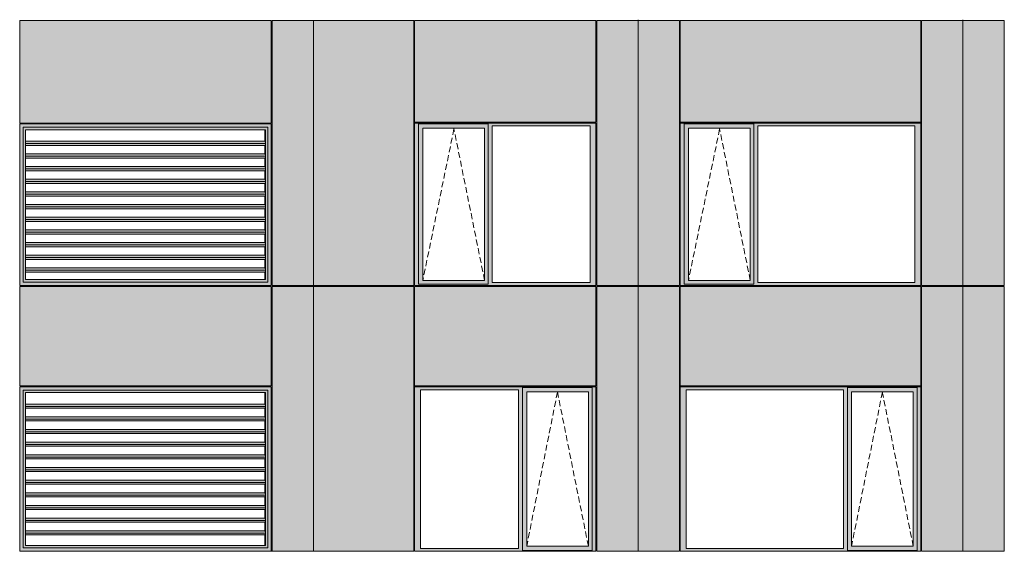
# Model space of a CAD drawing. Header units: millimetres. Extents: x 169383 to 755273, y -3871 to 302042.
# Tile 37 of 61: x 194356 to 206025, y 67648 to 73948. Entities that reach past the tile are written whole.
import ezdxf

# ---------------------------------------------------------------- set-up
doc = ezdxf.new("R2010")
doc.units = ezdxf.units.MM
doc.header["$MEASUREMENT"] = 0
doc.linetypes.add('OO_EOIAAY', pattern=[105.833361, 70.555568, -35.277793])
doc.layers.add('0_Ном._пера__1', color=7, linetype='Continuous', lineweight=0)
doc.layers.add('0_Ном._пера__120', color=7, linetype='Continuous', lineweight=0)
doc.layers.add('АР-Стены_внешние_.АР_Ном._пера__214', color=7, linetype='Continuous', lineweight=0, true_color=0xe2eaf1)

msp = doc.modelspace()

# ---------------------------------------------------------------- hatches: boundary and pattern name
at = {"layer": '0_Ном._пера__1', "linetype": 'Continuous', "lineweight": 0, "true_color": 0x000000}
for points in [[(194356.284, 72713.419), (194395.938, 72673.419), (195106.691, 72673.419), (195106.691, 72713.419), (194386.033, 72713.419)], [(194356.284, 72713.419), (194356.284, 70798.418), (194395.938, 70838.418), (194395.938, 72673.419)], [(195106.691, 72673.419), (196296.297, 72673.419), (196296.297, 72713.419), (195106.691, 72713.419)], [(196296.297, 72673.419), (197296.857, 72673.419), (197336.511, 72713.419), (197323.371, 72713.419), (196296.297, 72713.419)], [(197296.857, 70838.418), (197336.511, 70798.418), (197336.511, 72713.419), (197296.857, 72673.419)], [(199036.353, 72688.419), (199080.51, 72688.419), (199080.51, 72713.419), (201174.993, 72713.419), (201174.993, 72723.419), (199036.353, 72723.419)], [(199080.51, 72713.419), (199080.51, 72663.419), (199134.389, 72663.419), (199865.446, 72663.419), (199909.696, 72663.419), (199909.696, 72713.419)], [(201174.993, 72713.419), (199909.696, 72713.419), (199909.696, 72688.419), (199953.854, 72688.419), (201116.038, 72688.419), (201184.728, 72688.419), (201184.728, 72723.419), (201174.993, 72723.419)], [(202184.728, 72688.419), (202228.886, 72688.419), (202228.886, 72713.419), (205024.948, 72713.419), (205024.948, 72723.419), (202184.728, 72723.419)], [(202228.886, 72713.419), (202228.886, 72663.419), (202282.764, 72663.419), (203013.822, 72663.419), (203058.072, 72663.419), (203058.072, 72713.419)], [(205024.948, 72713.419), (203058.072, 72713.419), (203058.072, 72688.419), (203102.23, 72688.419), (204965.993, 72688.419), (205034.683, 72688.419), (205034.683, 72723.419), (205024.948, 72723.419)], [(194395.938, 72672.094), (194424.365, 72643.419), (195105.377, 72643.419), (195105.377, 72673.419), (194395.938, 72673.419)], [(194395.938, 72672.094), (194395.938, 70839.742), (194424.365, 70868.418), (194424.365, 72643.419)], [(195105.377, 72673.419), (195105.377, 72643.419), (196294.983, 72643.419), (196294.983, 72673.419)], [(196294.983, 72643.419), (197265.804, 72643.419), (197295.544, 72673.419), (196294.983, 72673.419)], [(197265.283, 72458.168), (197261.207, 72458.168), (197261.207, 72357.665), (197264.354, 72357.665), (197268.069, 72329.381), (197265.283, 72308.168), (197261.207, 72308.168), (197261.207, 72207.665), (197264.354, 72207.665), (197268.069, 72179.381), (197265.283, 72158.168), (197261.207, 72158.168), (197261.207, 72057.665), (197264.354, 72057.665), (197268.069, 72029.381), (197265.283, 72008.168), (197261.207, 72008.168), (197261.207, 71907.665), (197264.354, 71907.665), (197268.069, 71879.381), (197265.283, 71858.168), (197261.207, 71858.168), (197261.207, 71757.665), (197264.354, 71757.665), (197268.069, 71729.381), (197265.283, 71708.168), (197261.207, 71708.168), (197261.207, 71607.665), (197264.354, 71607.665), (197268.069, 71579.381), (197265.283, 71558.168), (197261.207, 71558.168), (197261.207, 71457.665), (197264.354, 71457.665), (197268.069, 71429.381), (197265.283, 71408.168), (197261.207, 71408.168), (197261.207, 71307.665), (197264.354, 71307.665), (197268.069, 71279.381), (197265.283, 71258.168), (197261.207, 71258.168), (197261.207, 71157.665), (197264.354, 71157.665), (197268.069, 71129.381), (197265.283, 71108.168), (197261.207, 71108.168), (197261.207, 71007.665), (197264.354, 71007.665), (197268.069, 70979.381), (197265.283, 70958.168), (197261.207, 70958.168), (197261.207, 70868.417), (197268.43, 70868.417), (197268.43, 72643.419), (197261.207, 72643.419), (197261.207, 72507.665), (197264.354, 72507.665), (197268.069, 72479.381)], [(197295.544, 72673.419), (197265.804, 72643.419), (197268.43, 72643.419), (197268.43, 70868.417), (197265.804, 70868.418), (197295.544, 70838.418)], [(197296.857, 72673.419), (197295.544, 72673.419), (197295.544, 70838.418), (197296.857, 70838.418)], [(199080.51, 70833.418), (199080.51, 72688.419), (199036.353, 72688.419), (199036.353, 70833.418)], [(199080.51, 72663.419), (199080.51, 70858.418), (199133.426, 70858.418), (199133.426, 72663.419)], [(199865.446, 70858.418), (199909.696, 70858.418), (199909.696, 72663.419), (199865.446, 72663.419)], [(199909.696, 72688.419), (199909.696, 70833.418), (199953.854, 70833.418), (199953.854, 72688.419)], [(201116.038, 70833.418), (201184.728, 70833.418), (201184.728, 72688.419), (201116.038, 72688.419)], [(202228.886, 70833.418), (202228.886, 72688.419), (202184.728, 72688.419), (202184.728, 70833.418)], [(202228.886, 72663.419), (202228.886, 70858.418), (202281.802, 70858.418), (202281.802, 72663.419)], [(203013.822, 70858.418), (203058.072, 70858.418), (203058.072, 72663.419), (203013.822, 72663.419)], [(203058.072, 72688.419), (203058.072, 70833.418), (203102.23, 70833.418), (203102.23, 72688.419)], [(204965.993, 70833.418), (205034.683, 70833.418), (205034.683, 72688.419), (204965.993, 72688.419)], [(194424.365, 72479.381), (197268.069, 72479.381), (197264.354, 72507.665), (194424.365, 72507.665)], [(197268.069, 72479.381), (194424.365, 72479.381), (194424.365, 72458.168), (197265.283, 72458.168)], [(194424.365, 72357.665), (194424.365, 72329.381), (197268.069, 72329.381), (197264.354, 72357.665)], [(197268.069, 72329.381), (194424.365, 72329.381), (194424.365, 72308.168), (197265.283, 72308.168)], [(197264.354, 72207.665), (194424.365, 72207.665), (194424.365, 72179.381), (197268.069, 72179.381)], [(197268.069, 72179.381), (194424.365, 72179.381), (194424.365, 72158.168), (197265.283, 72158.168)], [(194424.365, 72057.665), (194424.365, 72029.381), (197268.069, 72029.381), (197264.354, 72057.665)], [(194424.365, 72029.381), (194424.365, 72008.168), (197265.283, 72008.168), (197268.069, 72029.381)], [(194424.365, 71879.381), (197268.069, 71879.381), (197264.354, 71907.665), (194424.365, 71907.665)], [(194424.365, 71879.381), (194424.365, 71858.168), (197265.283, 71858.168), (197268.069, 71879.381)], [(197264.354, 71757.665), (194424.365, 71757.665), (194424.365, 71729.381), (197268.069, 71729.381)], [(194424.365, 71729.381), (194424.365, 71708.168), (197265.283, 71708.168), (197268.069, 71729.381)], [(194424.365, 71579.381), (197268.069, 71579.381), (197264.354, 71607.665), (194424.365, 71607.665)], [(197268.069, 71579.381), (194424.365, 71579.381), (194424.365, 71558.168), (197265.283, 71558.168)], [(194424.365, 71457.665), (194424.365, 71429.381), (197268.069, 71429.381), (197264.354, 71457.665)], [(194424.365, 71429.381), (194424.365, 71408.168), (197265.283, 71408.168), (197268.069, 71429.381)], [(197264.354, 71307.665), (194424.365, 71307.665), (194424.365, 71279.381), (197268.069, 71279.381)], [(197268.069, 71279.381), (194424.365, 71279.381), (194424.365, 71258.168), (197265.283, 71258.168)], [(197264.354, 71157.665), (194424.365, 71157.665), (194424.365, 71129.381), (197268.069, 71129.381)], [(194424.365, 71108.168), (197265.283, 71108.168), (197268.069, 71129.381), (194424.365, 71129.381)], [(194424.365, 71007.665), (194424.365, 70979.381), (197268.069, 70979.381), (197264.354, 71007.665)], [(197268.069, 70979.381), (194424.365, 70979.381), (194424.365, 70958.168), (197265.283, 70958.168)], [(194356.284, 70798.418), (194386.033, 70798.418), (195106.691, 70798.418), (195106.691, 70838.418), (194395.938, 70838.418)], [(194395.938, 70839.742), (194395.938, 70838.418), (195105.377, 70838.418), (195105.377, 70868.418), (194424.365, 70868.418)], [(195105.377, 70868.418), (195105.377, 70838.418), (196294.983, 70838.418), (196294.983, 70868.418)], [(195106.691, 70838.418), (195106.691, 70798.418), (196296.297, 70798.418), (196296.297, 70838.418)], [(197265.804, 70868.418), (196294.983, 70868.418), (196294.983, 70838.418), (197295.544, 70838.418)], [(196296.297, 70798.418), (197323.371, 70798.418), (197336.511, 70798.418), (197296.857, 70838.418), (196296.297, 70838.418)], [(199080.51, 70833.418), (199036.353, 70833.418), (199036.353, 70798.418), (201184.728, 70798.418), (201184.728, 70833.418), (201116.038, 70833.418), (199953.854, 70833.418), (199909.696, 70833.418), (199909.696, 70808.418), (199080.51, 70808.418)], [(199080.51, 70808.418), (199909.696, 70808.418), (199909.696, 70858.418), (199865.446, 70858.418), (199134.389, 70858.418), (199080.51, 70858.418)], [(202228.886, 70833.418), (202184.728, 70833.418), (202184.728, 70798.418), (205034.683, 70798.418), (205034.683, 70833.418), (204965.993, 70833.418), (203102.23, 70833.418), (203058.072, 70833.418), (203058.072, 70808.418), (202228.886, 70808.418)], [(202228.886, 70808.418), (203058.072, 70808.418), (203058.072, 70858.418), (203013.822, 70858.418), (202282.764, 70858.418), (202228.886, 70858.418)], [(197329.944, 70798.418), (197329.944, 70799.993), (197336.511, 70799.993), (197336.511, 70798.418)], [(194356.284, 69598.419), (194395.938, 69558.419), (195106.691, 69558.419), (195106.691, 69598.419), (194386.033, 69598.419)], [(194356.284, 69598.419), (194356.284, 67648.425), (194395.938, 67688.425), (194395.938, 69558.419)], [(194395.938, 69557.094), (194424.365, 69528.419), (195105.377, 69528.419), (195105.377, 69558.419), (194395.938, 69558.419)], [(194395.938, 69557.094), (194395.938, 67689.749), (194424.365, 67718.425), (194424.365, 69528.419)], [(195105.377, 69558.419), (195105.377, 69528.419), (196294.983, 69528.419), (196294.983, 69558.419)], [(195106.691, 69558.419), (196296.297, 69558.419), (196296.297, 69598.419), (195106.691, 69598.419)], [(196294.983, 69528.419), (197265.804, 69528.419), (197295.544, 69558.419), (196294.983, 69558.419)], [(196296.297, 69558.419), (197296.857, 69558.419), (197336.511, 69598.419), (197323.371, 69598.419), (196296.297, 69598.419)], [(197295.544, 69558.419), (197265.804, 69528.419), (197268.43, 69528.419), (197268.43, 67718.425), (197265.804, 67718.425), (197295.544, 67688.425)], [(197296.857, 69558.419), (197295.544, 69558.419), (197295.544, 67688.425), (197296.857, 67688.425)], [(197296.857, 67688.425), (197336.511, 67648.425), (197336.511, 69598.419), (197296.857, 69558.419)], [(199036.353, 69598.419), (199036.353, 69563.419), (199105.042, 69563.419), (200267.227, 69563.419), (200316.199, 69563.419), (200316.199, 69588.419), (201140.57, 69588.419), (201140.57, 69563.419), (201184.728, 69563.419), (201184.728, 69598.419)], [(199105.042, 67683.425), (199105.042, 69563.419), (199036.353, 69563.419), (199036.353, 67683.425)], [(200316.199, 69563.419), (200267.227, 69563.419), (200267.227, 67683.425), (200316.199, 67683.425)], [(200316.199, 69588.419), (200316.199, 69538.419), (200365.263, 69538.419), (201096.32, 69538.419), (201140.57, 69538.419), (201140.57, 69588.419)], [(201140.57, 67683.425), (201184.728, 67683.425), (201184.728, 69563.419), (201140.57, 69563.419)], [(202184.728, 69598.419), (202184.728, 69563.419), (202253.418, 69563.419), (204117.182, 69563.419), (204166.154, 69563.419), (204166.154, 69588.419), (204990.525, 69588.419), (204990.525, 69563.419), (205034.683, 69563.419), (205034.683, 69598.419)], [(202253.418, 67683.425), (202253.418, 69563.419), (202184.728, 69563.419), (202184.728, 67683.425)], [(204166.154, 69563.419), (204117.182, 69563.419), (204117.182, 67683.425), (204166.154, 67683.425)], [(204166.154, 69588.419), (204166.154, 69538.419), (204215.218, 69538.419), (204946.275, 69538.419), (204990.525, 69538.419), (204990.525, 69588.419)], [(204990.525, 67683.425), (205034.683, 67683.425), (205034.683, 69563.419), (204990.525, 69563.419)], [(197265.283, 69343.173), (197261.207, 69343.173), (197261.207, 69242.671), (197264.354, 69242.671), (197268.069, 69214.387), (197265.283, 69193.173), (197261.207, 69193.173), (197261.207, 69092.671), (197264.354, 69092.671), (197268.069, 69064.387), (197265.283, 69043.173), (197261.207, 69043.173), (197261.207, 68942.671), (197264.354, 68942.671), (197268.069, 68914.387), (197265.283, 68893.173), (197261.207, 68893.173), (197261.207, 68792.671), (197264.354, 68792.671), (197268.069, 68764.387), (197265.283, 68743.173), (197261.207, 68743.173), (197261.207, 68642.671), (197264.354, 68642.671), (197268.069, 68614.387), (197265.283, 68593.173), (197261.207, 68593.173), (197261.207, 68492.671), (197264.354, 68492.671), (197268.069, 68464.387), (197265.283, 68443.173), (197261.207, 68443.173), (197261.207, 68342.671), (197264.354, 68342.671), (197268.069, 68314.387), (197265.283, 68293.173), (197261.207, 68293.173), (197261.207, 68192.671), (197264.354, 68192.671), (197268.069, 68164.387), (197265.283, 68143.173), (197261.207, 68143.173), (197261.207, 68042.671), (197264.354, 68042.671), (197268.069, 68014.387), (197265.283, 67993.173), (197261.207, 67993.173), (197261.207, 67892.671), (197264.354, 67892.671), (197268.069, 67864.387), (197265.283, 67843.173), (197261.207, 67843.173), (197261.207, 67718.425), (197268.43, 67718.425), (197268.43, 69528.419), (197261.207, 69528.419), (197261.207, 69392.671), (197264.354, 69392.671), (197268.069, 69364.387)], [(200316.199, 67708.425), (200364.3, 67708.425), (200364.3, 69538.419), (200316.199, 69538.419)], [(201096.32, 69538.419), (201096.32, 67708.425), (201140.57, 67708.425), (201140.57, 69538.419)], [(204166.154, 67708.425), (204214.255, 67708.425), (204214.255, 69538.419), (204166.154, 69538.419)], [(204946.275, 69538.419), (204946.275, 67708.425), (204990.525, 67708.425), (204990.525, 69538.419)], [(194424.365, 69364.387), (197268.069, 69364.387), (197264.354, 69392.671), (194424.365, 69392.671)], [(197268.069, 69364.387), (194424.365, 69364.387), (194424.365, 69343.173), (197265.283, 69343.173)], [(194424.365, 69242.671), (194424.365, 69214.387), (197268.069, 69214.387), (197264.354, 69242.671)], [(197268.069, 69214.387), (194424.365, 69214.387), (194424.365, 69193.173), (197265.283, 69193.173)], [(197264.354, 69092.671), (194424.365, 69092.671), (194424.365, 69064.387), (197268.069, 69064.387)], [(197268.069, 69064.387), (194424.365, 69064.387), (194424.365, 69043.173), (197265.283, 69043.173)], [(194424.365, 68942.671), (194424.365, 68914.387), (197268.069, 68914.387), (197264.354, 68942.671)], [(194424.365, 68914.387), (194424.365, 68893.173), (197265.283, 68893.173), (197268.069, 68914.387)], [(194424.365, 68764.387), (197268.069, 68764.387), (197264.354, 68792.671), (194424.365, 68792.671)], [(194424.365, 68764.387), (194424.365, 68743.173), (197265.283, 68743.173), (197268.069, 68764.387)], [(197264.354, 68642.671), (194424.365, 68642.671), (194424.365, 68614.387), (197268.069, 68614.387)], [(194424.365, 68614.387), (194424.365, 68593.173), (197265.283, 68593.173), (197268.069, 68614.387)], [(194424.365, 68464.387), (197268.069, 68464.387), (197264.354, 68492.671), (194424.365, 68492.671)], [(197268.069, 68464.387), (194424.365, 68464.387), (194424.365, 68443.173), (197265.283, 68443.173)], [(194424.365, 68342.671), (194424.365, 68314.387), (197268.069, 68314.387), (197264.354, 68342.671)], [(194424.365, 68314.387), (194424.365, 68293.173), (197265.283, 68293.173), (197268.069, 68314.387)], [(197264.354, 68192.671), (194424.365, 68192.671), (194424.365, 68164.387), (197268.069, 68164.387)], [(197268.069, 68164.387), (194424.365, 68164.387), (194424.365, 68143.173), (197265.283, 68143.173)], [(197264.354, 68042.671), (194424.365, 68042.671), (194424.365, 68014.387), (197268.069, 68014.387)], [(194424.365, 67993.173), (197265.283, 67993.173), (197268.069, 68014.387), (194424.365, 68014.387)], [(194424.365, 67892.671), (194424.365, 67864.387), (197268.069, 67864.387), (197264.354, 67892.671)], [(197268.069, 67864.387), (194424.365, 67864.387), (194424.365, 67843.173), (197265.283, 67843.173)], [(194356.284, 67648.425), (194386.033, 67648.425), (195106.691, 67648.425), (195106.691, 67688.425), (194395.938, 67688.425)], [(194395.938, 67689.75), (194395.938, 67688.425), (195105.377, 67688.425), (195105.377, 67718.425), (194424.365, 67718.425)], [(195105.377, 67718.425), (195105.377, 67688.425), (196294.983, 67688.425), (196294.983, 67718.425)], [(195106.691, 67688.425), (195106.691, 67648.425), (196296.297, 67648.425), (196296.297, 67688.425)], [(197265.804, 67718.425), (196294.983, 67718.425), (196294.983, 67688.425), (197295.544, 67688.425)], [(196296.297, 67648.425), (197323.371, 67648.425), (197336.511, 67648.425), (197296.857, 67688.425), (196296.297, 67688.425)], [(199105.042, 67683.425), (199036.353, 67683.425), (199036.353, 67648.425), (201184.728, 67648.425), (201184.728, 67683.425), (201140.57, 67683.425), (201140.57, 67658.425), (200316.199, 67658.425), (200316.199, 67683.425), (200267.227, 67683.425)], [(200316.199, 67708.425), (200316.199, 67658.425), (201140.57, 67658.425), (201140.57, 67708.425), (201096.32, 67708.425), (200365.263, 67708.425)], [(202253.418, 67683.425), (202184.728, 67683.425), (202184.728, 67648.425), (205034.683, 67648.425), (205034.683, 67683.425), (204990.525, 67683.425), (204990.525, 67658.425), (204166.154, 67658.425), (204166.154, 67683.425), (204117.182, 67683.425)], [(204166.154, 67708.425), (204166.154, 67658.425), (204990.525, 67658.425), (204990.525, 67708.425), (204946.275, 67708.425), (204215.218, 67708.425)], [(197329.944, 67648.425), (197329.944, 67650), (197336.511, 67650), (197336.511, 67648.425)]]:
    msp.add_hatch(color=18, dxfattribs=at).paths.add_polyline_path(points)
at = {"layer": 'АР-Стены_внешние_.АР_Ном._пера__214', "linetype": 'Continuous', "lineweight": 0, "true_color": 0xe5e8eb}
for points in [[(194356.284, 72723.419), (197336.511, 72723.419), (197336.511, 73938.676), (194356.284, 73938.676)], [(197836.511, 73938.676), (197346.511, 73938.676), (197346.511, 70798.418), (197836.511, 70798.418)], [(197836.511, 70798.418), (199026.353, 70798.418), (199026.353, 72723.419), (199036.353, 72723.419), (199036.353, 73938.676), (197836.511, 73938.676)], [(199036.353, 73938.676), (199036.353, 72733.419), (201184.727, 72733.419), (201184.727, 73938.676)], [(201684.728, 73938.676), (201194.728, 73938.676), (201194.728, 70798.419), (201684.728, 70798.419)], [(202174.728, 73938.676), (201684.728, 73938.676), (201684.728, 70798.419), (202174.728, 70798.419)], [(202184.728, 73938.676), (202184.728, 72733.419), (205034.682, 72733.419), (205034.682, 73938.676)], [(205534.683, 73938.676), (205044.683, 73938.676), (205044.683, 70798.419), (205534.683, 70798.419)], [(206024.683, 73938.676), (205534.683, 73938.676), (205534.683, 70798.419), (206024.683, 70798.419)], [(194356.284, 70788.418), (194356.284, 69608.419), (197336.511, 69608.419), (197336.511, 70788.418)], [(197346.511, 70788.418), (197346.511, 67648.425), (197836.511, 67648.425), (197836.511, 70788.418)], [(197834.774, 67651.854), (197834.774, 67648.425), (199026.353, 67648.425), (199026.353, 70788.418), (197836.511, 70788.418), (197836.511, 67651.854)], [(199036.353, 70788.418), (199036.353, 69608.419), (201184.728, 69608.419), (201184.728, 70788.418)], [(201194.728, 69598.419), (201194.728, 67648.425), (201684.728, 67648.425), (201684.728, 70788.418), (201194.728, 70788.418)], [(201684.728, 70788.418), (201684.728, 67648.425), (202174.728, 67648.425), (202174.728, 70788.418)], [(202184.728, 70788.418), (202184.728, 69608.419), (205034.683, 69608.419), (205034.683, 70788.418)], [(205044.683, 69598.419), (205044.683, 67648.425), (205534.683, 67648.425), (205534.683, 70788.418), (205044.683, 70788.418)], [(205534.683, 70788.418), (205534.683, 67648.425), (206024.683, 67648.425), (206024.683, 70788.418)]]:
    msp.add_hatch(color=254, dxfattribs=at).paths.add_polyline_path(points)

# ---------------------------------------------------------------- linework, layer by layer
at = {"layer": '0_Ном._пера__120', "color": 7, "linetype": 'Continuous', "lineweight": 0}
for p, q in [((194356.284, 72723.419), (194356.284, 73938.676)), ((194356.284, 73938.676), (197336.511, 73938.676)), ((197336.511, 73938.676), (197336.511, 72723.419)), ((197346.511, 73938.676), (197346.511, 70798.418)), ((197346.511, 73938.676), (197836.511, 73938.676)), ((197836.511, 73938.676), (199026.353, 73938.676)), ((197836.511, 73936.137), (197836.511, 70801.913)), ((199026.353, 70798.419), (199026.353, 73938.676)), ((199036.353, 72733.419), (199036.353, 73938.676)), ((201184.727, 73938.676), (199036.353, 73938.676)), ((201184.727, 72733.419), (201184.727, 73938.676)), ((201194.728, 73938.676), (201194.728, 70798.419)), ((201684.728, 73938.676), (201194.728, 73938.676)), ((201684.728, 70788.418), (201684.728, 73948.168)), ((202174.728, 73938.676), (201684.728, 73938.676)), ((202174.728, 70798.419), (202174.728, 73938.676)), ((202184.728, 72733.419), (202184.728, 73938.676)), ((205034.682, 73938.676), (202184.728, 73938.676)), ((205034.682, 72733.419), (205034.682, 73938.676)), ((205044.683, 73938.676), (205044.683, 70798.419)), ((205534.683, 73938.676), (205044.683, 73938.676)), ((205534.683, 70790.474), (205534.683, 73945.705)), ((205534.683, 70788.418), (205534.683, 73945.705)), ((206024.683, 73938.676), (205534.683, 73938.676)), ((206024.683, 70798.419), (206024.683, 73938.676)), ((194356.543, 73058.419), (194359.711, 73058.419)), ((194356.284, 72723.419), (197336.511, 72723.419)), ((194356.284, 70798.417), (194356.284, 72713.419)), ((194356.284, 72713.419), (194366.196, 72713.419)), ((194356.284, 70798.418), (194356.284, 72713.419)), ((194366.196, 72713.419), (195106.691, 72713.419)), ((195106.691, 72713.419), (196296.297, 72713.419)), ((196296.297, 72713.419), (197323.371, 72713.419)), ((197323.371, 72713.419), (197336.511, 72713.419)), ((197336.511, 72713.419), (197336.511, 70798.418)), ((197336.511, 72713.419), (197336.511, 70801.913)), ((201184.727, 72733.419), (199036.353, 72733.419)), ((201184.728, 72723.419), (199036.353, 72723.419)), ((199046.257, 72723.419), (199036.353, 72723.419)), ((199036.353, 72723.419), (199036.353, 72688.419)), ((199080.51, 72688.419), (199080.51, 72713.419)), ((199080.51, 72713.419), (199909.696, 72713.419)), ((199909.696, 72713.419), (199909.696, 72688.419)), ((201184.728, 72688.419), (201184.728, 72723.419)), ((205034.682, 72733.419), (202184.728, 72733.419)), ((205034.683, 72723.419), (202184.728, 72723.419)), ((202194.632, 72723.419), (202184.728, 72723.419)), ((202184.728, 72723.419), (202184.728, 72688.419)), ((202228.886, 72688.419), (202228.886, 72713.419)), ((202228.886, 72713.419), (203058.072, 72713.419)), ((203058.072, 72713.419), (203058.072, 72688.419)), ((205034.683, 72688.419), (205034.683, 72723.419)), ((195106.691, 72673.419), (194395.938, 72673.419)), ((194395.938, 72673.419), (194395.938, 70838.418)), ((194424.365, 72643.419), (194426.991, 72643.419)), ((194424.365, 72643.419), (194424.365, 70868.418)), ((194426.991, 72643.419), (197268.43, 72643.419)), ((196296.297, 72673.419), (195106.691, 72673.419)), ((197296.857, 72673.419), (196296.297, 72673.419)), ((197261.207, 72643.419), (197261.207, 72507.665)), ((197268.43, 72643.419), (197268.43, 70868.417)), ((197268.43, 72643.419), (197268.43, 70868.417)), ((197296.857, 70838.418), (197296.857, 72673.419)), ((199036.353, 72688.419), (199036.353, 70833.418)), ((199080.51, 72688.419), (199080.51, 70812.993)), ((199864.483, 72663.419), (199133.426, 72663.419)), ((199133.426, 72663.419), (199133.426, 70858.418)), ((199864.483, 72663.419), (199865.446, 72663.419)), ((199865.446, 72663.419), (199865.446, 70858.418)), ((199909.696, 72688.419), (199909.696, 70833.418)), ((199953.854, 70833.418), (199953.854, 72688.419)), ((199953.854, 72688.419), (201116.038, 72688.419)), ((201116.038, 72688.419), (201116.038, 70833.418)), ((201184.728, 70833.418), (201184.728, 72688.419)), ((202184.728, 72688.419), (202184.728, 70833.418)), ((202228.886, 72688.419), (202228.886, 70812.993)), ((203012.859, 72663.419), (202281.802, 72663.419)), ((202281.802, 72663.419), (202281.802, 70858.418)), ((203012.859, 72663.419), (203013.822, 72663.419)), ((203013.822, 72663.419), (203013.822, 70858.418)), ((203058.072, 72688.419), (203058.072, 70833.418)), ((203102.23, 70833.418), (203102.23, 72688.419)), ((203102.23, 72688.419), (204965.993, 72688.419)), ((204965.993, 72688.419), (204965.993, 70833.418)), ((205034.683, 70833.418), (205034.683, 72688.419)), ((197264.354, 72507.665), (194424.365, 72507.665)), ((197268.069, 72479.381), (194424.365, 72479.381)), ((197268.069, 72479.381), (197264.354, 72507.665)), ((197265.283, 72458.168), (197268.069, 72479.381)), ((197265.283, 72458.168), (194424.365, 72458.168)), ((197264.354, 72357.665), (194424.365, 72357.665)), ((197261.207, 72458.168), (197261.207, 72357.665)), ((197268.069, 72329.381), (197264.354, 72357.665)), ((197268.069, 72329.381), (194424.365, 72329.381)), ((197265.283, 72308.168), (194424.365, 72308.168)), ((197261.207, 72308.168), (197261.207, 72207.665)), ((197265.283, 72308.168), (197268.069, 72329.381)), ((197264.354, 72207.665), (194424.365, 72207.665)), ((197268.069, 72179.381), (194424.365, 72179.381)), ((197265.283, 72158.168), (194424.365, 72158.168)), ((197261.207, 72158.168), (197261.207, 72057.665)), ((197268.069, 72179.381), (197264.354, 72207.665)), ((197265.283, 72158.168), (197268.069, 72179.381)), ((197264.354, 72057.665), (194424.365, 72057.665)), ((197268.069, 72029.381), (194424.365, 72029.381)), ((197265.283, 72008.168), (194424.365, 72008.168)), ((197261.207, 72008.168), (197261.207, 71907.665)), ((197268.069, 72029.381), (197264.354, 72057.665)), ((197265.283, 72008.168), (197268.069, 72029.381)), ((197264.354, 71907.665), (194424.365, 71907.665)), ((197268.069, 71879.381), (194424.365, 71879.381)), ((197268.069, 71879.381), (197264.354, 71907.665)), ((197265.283, 71858.168), (197268.069, 71879.381)), ((197265.283, 71858.168), (194424.365, 71858.168)), ((197261.207, 71858.168), (197261.207, 71757.665)), ((197264.354, 71757.665), (194424.365, 71757.665)), ((197268.069, 71729.381), (194424.365, 71729.381)), ((197265.283, 71708.168), (194424.365, 71708.168)), ((197261.207, 71708.168), (197261.207, 71607.665)), ((197268.069, 71729.381), (197264.354, 71757.665)), ((197265.283, 71708.168), (197268.069, 71729.381)), ((197264.354, 71607.665), (194424.365, 71607.665)), ((197268.069, 71579.381), (194424.365, 71579.381)), ((197265.283, 71558.168), (194424.365, 71558.168)), ((197261.207, 71558.168), (197261.207, 71457.665)), ((197268.069, 71579.381), (197264.354, 71607.665)), ((197265.283, 71558.168), (197268.069, 71579.381)), ((197264.354, 71457.665), (194424.365, 71457.665)), ((197268.069, 71429.381), (194424.365, 71429.381)), ((197268.069, 71429.381), (197264.354, 71457.665)), ((197265.283, 71408.168), (197268.069, 71429.381)), ((197265.283, 71408.168), (194424.365, 71408.168)), ((197264.354, 71307.665), (194424.365, 71307.665)), ((197261.207, 71408.168), (197261.207, 71307.665)), ((197268.069, 71279.381), (197264.354, 71307.665)), ((197268.069, 71279.381), (194424.365, 71279.381)), ((197265.283, 71258.168), (194424.365, 71258.168)), ((197261.207, 71258.168), (197261.207, 71157.665)), ((197265.283, 71258.168), (197268.069, 71279.381)), ((197264.354, 71157.665), (194424.365, 71157.665)), ((197268.069, 71129.381), (194424.365, 71129.381)), ((197265.283, 71108.168), (194424.365, 71108.168)), ((197261.207, 71108.168), (197261.207, 71007.665)), ((197268.069, 71129.381), (197264.354, 71157.665)), ((197265.283, 71108.168), (197268.069, 71129.381)), ((197264.354, 71007.665), (194424.365, 71007.665)), ((197268.069, 70979.381), (194424.365, 70979.381)), ((197265.283, 70958.168), (194424.365, 70958.168)), ((197261.207, 70958.168), (197261.207, 70868.417)), ((197268.069, 70979.381), (197264.354, 71007.665)), ((197265.283, 70958.168), (197268.069, 70979.381)), ((194395.938, 70838.418), (195106.691, 70838.418)), ((194424.365, 70868.418), (194426.991, 70868.418)), ((197268.43, 70868.417), (194426.991, 70868.418)), ((195106.691, 70838.418), (196296.297, 70838.418)), ((196296.297, 70838.418), (197296.857, 70838.418)), ((199036.353, 70833.418), (199036.353, 70798.418)), ((199133.426, 70858.418), (199864.483, 70858.418)), ((199865.446, 70858.418), (199864.483, 70858.418)), ((199909.696, 70833.418), (199909.696, 70812.993)), ((201116.038, 70833.418), (199953.854, 70833.418)), ((201184.728, 70798.418), (201184.728, 70833.418)), ((202184.728, 70833.418), (202184.728, 70798.418)), ((202281.802, 70858.418), (203012.859, 70858.418)), ((203013.822, 70858.418), (203012.859, 70858.418)), ((203058.072, 70833.418), (203058.072, 70812.993)), ((204965.993, 70833.418), (203102.23, 70833.418)), ((205034.683, 70798.418), (205034.683, 70833.418)), ((194366.196, 70798.418), (194356.284, 70798.418)), ((194356.284, 70788.418), (194356.284, 69608.419)), ((194356.284, 70788.418), (197336.511, 70788.418)), ((194366.196, 70798.418), (197323.371, 70798.418)), ((195106.691, 70798.418), (194366.196, 70798.418)), ((196296.297, 70798.418), (195106.691, 70798.418)), ((197323.371, 70798.418), (196296.297, 70798.418)), ((197336.511, 70798.418), (197323.371, 70798.418)), ((197336.511, 70798.418), (197336.511, 70799.993)), ((197336.511, 69608.419), (197336.511, 70788.418)), ((197346.511, 70798.418), (197836.511, 70798.418)), ((197346.511, 70788.418), (197346.511, 67648.425)), ((197346.511, 70788.418), (199026.353, 70788.418)), ((197836.511, 70801.913), (197836.511, 70798.419)), ((197836.511, 70798.418), (199026.353, 70798.419)), ((197836.511, 70798.417), (197836.511, 70788.418)), ((197836.511, 67648.425), (197836.511, 70788.418)), ((199026.353, 67648.425), (199026.353, 70788.418)), ((199045.981, 70798.419), (199036.353, 70798.419)), ((199036.353, 70798.418), (199046.177, 70798.418)), ((199036.353, 69608.419), (199036.353, 70788.418)), ((199036.353, 70788.418), (201184.728, 70788.418)), ((199046.177, 70798.418), (201174.914, 70798.418)), ((199909.696, 70812.993), (199080.51, 70812.993)), ((201174.914, 70798.418), (201184.728, 70798.418)), ((201184.728, 69608.419), (201184.728, 70788.418)), ((201684.728, 70798.419), (201194.728, 70798.419)), ((201194.728, 70788.418), (201194.728, 67648.425)), ((201194.728, 70788.418), (202174.728, 70788.418)), ((202174.728, 70798.419), (201684.728, 70798.419)), ((201684.728, 70788.418), (201684.728, 67648.425)), ((202174.728, 67648.425), (202174.728, 70788.418)), ((202194.356, 70798.419), (202184.728, 70798.419)), ((202184.728, 70798.418), (202194.553, 70798.418)), ((202184.728, 69608.419), (202184.728, 70788.418)), ((202184.728, 70788.418), (205034.683, 70788.418)), ((202194.553, 70798.418), (205024.869, 70798.418)), ((203058.072, 70812.993), (202228.886, 70812.993)), ((205024.869, 70798.418), (205034.683, 70798.418)), ((205034.683, 69608.419), (205034.683, 70788.418)), ((205534.683, 70798.419), (205044.683, 70798.419)), ((205044.683, 70788.418), (205044.683, 67648.425)), ((205044.683, 70788.418), (206024.683, 70788.418)), ((206024.683, 70798.419), (205534.683, 70798.419)), ((205534.683, 70788.418), (205534.683, 67648.425)), ((206024.683, 67648.425), (206024.683, 70788.418)), ((194356.284, 69928.419), (194359.631, 69928.419)), ((194356.284, 69608.419), (197336.511, 69608.419)), ((194356.284, 69598.419), (194366.196, 69598.419)), ((194356.284, 67648.425), (194356.284, 69598.419)), ((194366.196, 69598.419), (195106.691, 69598.419)), ((195106.691, 69558.419), (194395.938, 69558.419)), ((194395.938, 69558.419), (194395.938, 67688.425)), ((195106.691, 69598.419), (196296.297, 69598.419)), ((196296.297, 69558.419), (195106.691, 69558.419)), ((196296.297, 69598.419), (197323.371, 69598.419)), ((197296.857, 69558.419), (196296.297, 69558.419)), ((197296.857, 67688.425), (197296.857, 69558.419)), ((197323.371, 69598.419), (197336.511, 69598.419)), ((197336.511, 69598.419), (197336.511, 67648.425)), ((201184.728, 69608.419), (199036.353, 69608.419)), ((199036.353, 69563.419), (199036.353, 69598.419)), ((199036.353, 69598.419), (201184.728, 69598.419)), ((199036.353, 67683.425), (199036.353, 69563.419)), ((199105.042, 69563.419), (199105.042, 67683.425)), ((200267.227, 69563.419), (199105.042, 69563.419)), ((200267.227, 67683.425), (200267.227, 69563.419)), ((200316.199, 69538.419), (200316.199, 69588.419)), ((201140.57, 69588.419), (200316.199, 69588.419)), ((201140.57, 69563.419), (201140.57, 69588.419)), ((201140.57, 69563.419), (201140.57, 67683.425)), ((201184.728, 69598.419), (201184.728, 69563.419)), ((201184.728, 69563.419), (201184.728, 67683.425)), ((205034.683, 69608.419), (202184.728, 69608.419)), ((202184.728, 69563.419), (202184.728, 69598.419)), ((202184.728, 69598.419), (205034.683, 69598.419)), ((202184.728, 67683.425), (202184.728, 69563.419)), ((202253.418, 69563.419), (202253.418, 67683.425)), ((204117.182, 69563.419), (202253.418, 69563.419)), ((204117.182, 67683.425), (204117.182, 69563.419)), ((204166.154, 69538.419), (204166.154, 69588.419)), ((204990.525, 69588.419), (204166.154, 69588.419)), ((204990.525, 69563.419), (204990.525, 69588.419)), ((204990.525, 69563.419), (204990.525, 67683.425)), ((205034.683, 69598.419), (205034.683, 69563.419)), ((205034.683, 69563.419), (205034.683, 67683.425)), ((194424.365, 69528.419), (194426.991, 69528.419)), ((194424.365, 69528.419), (194424.365, 67718.425)), ((194426.991, 69528.419), (197268.43, 69528.419)), ((197261.207, 69528.419), (197261.207, 69392.671)), ((197268.43, 69528.419), (197268.43, 67718.425)), ((197268.43, 69528.419), (197268.43, 67718.425)), ((200316.199, 67708.425), (200316.199, 69538.419)), ((200364.3, 67708.425), (200364.3, 69538.419)), ((200364.3, 69538.419), (201095.357, 69538.419)), ((201096.32, 69538.419), (201095.357, 69538.419)), ((201096.32, 67708.425), (201096.32, 69538.419)), ((204166.154, 67708.425), (204166.154, 69538.419)), ((204214.255, 67708.425), (204214.255, 69538.419)), ((204214.255, 69538.419), (204945.312, 69538.419)), ((204946.275, 69538.419), (204945.312, 69538.419)), ((204946.275, 67708.425), (204946.275, 69538.419)), ((197264.354, 69392.671), (194424.365, 69392.671)), ((197268.069, 69364.387), (194424.365, 69364.387)), ((197265.283, 69343.173), (194424.365, 69343.173)), ((197261.207, 69343.173), (197261.207, 69242.671)), ((197268.069, 69364.387), (197264.354, 69392.671)), ((197265.283, 69343.173), (197268.069, 69364.387)), ((197264.354, 69242.671), (194424.365, 69242.671)), ((197268.069, 69214.387), (194424.365, 69214.387)), ((197268.069, 69214.387), (197264.354, 69242.671)), ((197265.283, 69193.173), (197268.069, 69214.387)), ((197265.283, 69193.173), (194424.365, 69193.173)), ((197264.354, 69092.671), (194424.365, 69092.671)), ((197261.207, 69193.173), (197261.207, 69092.671)), ((197268.069, 69064.387), (197264.354, 69092.671)), ((197268.069, 69064.387), (194424.365, 69064.387)), ((197265.283, 69043.173), (194424.365, 69043.173)), ((197261.207, 69043.173), (197261.207, 68942.671)), ((197265.283, 69043.173), (197268.069, 69064.387)), ((197264.354, 68942.671), (194424.365, 68942.671)), ((197268.069, 68914.387), (194424.365, 68914.387)), ((197265.283, 68893.173), (194424.365, 68893.173)), ((197261.207, 68893.173), (197261.207, 68792.671)), ((197268.069, 68914.387), (197264.354, 68942.671)), ((197265.283, 68893.173), (197268.069, 68914.387)), ((197264.354, 68792.671), (194424.365, 68792.671)), ((197268.069, 68764.387), (194424.365, 68764.387)), ((197265.283, 68743.173), (194424.365, 68743.173)), ((197261.207, 68743.173), (197261.207, 68642.671)), ((197268.069, 68764.387), (197264.354, 68792.671)), ((197265.283, 68743.173), (197268.069, 68764.387)), ((197264.354, 68642.671), (194424.365, 68642.671)), ((197268.069, 68614.387), (194424.365, 68614.387)), ((197268.069, 68614.387), (197264.354, 68642.671)), ((197265.283, 68593.173), (197268.069, 68614.387)), ((197265.283, 68593.173), (194424.365, 68593.173)), ((197261.207, 68593.173), (197261.207, 68492.671)), ((197264.354, 68492.671), (194424.365, 68492.671)), ((197268.069, 68464.387), (194424.365, 68464.387)), ((197265.283, 68443.173), (194424.365, 68443.173)), ((197261.207, 68443.173), (197261.207, 68342.671)), ((197268.069, 68464.387), (197264.354, 68492.671)), ((197265.283, 68443.173), (197268.069, 68464.387)), ((197264.354, 68342.671), (194424.365, 68342.671)), ((197268.069, 68314.387), (194424.365, 68314.387)), ((197265.283, 68293.173), (194424.365, 68293.173)), ((197261.207, 68293.173), (197261.207, 68192.671)), ((197268.069, 68314.387), (197264.354, 68342.671)), ((197265.283, 68293.173), (197268.069, 68314.387)), ((197264.354, 68192.671), (194424.365, 68192.671)), ((197268.069, 68164.387), (194424.365, 68164.387)), ((197268.069, 68164.387), (197264.354, 68192.671)), ((197265.283, 68143.173), (197268.069, 68164.387)), ((197265.283, 68143.173), (194424.365, 68143.173)), ((197264.354, 68042.671), (194424.365, 68042.671)), ((197261.207, 68143.173), (197261.207, 68042.671)), ((197268.069, 68014.387), (197264.354, 68042.671)), ((197268.069, 68014.387), (194424.365, 68014.387)), ((197265.283, 67993.173), (194424.365, 67993.173)), ((197261.207, 67993.173), (197261.207, 67892.671)), ((197265.283, 67993.173), (197268.069, 68014.387)), ((197264.354, 67892.671), (194424.365, 67892.671)), ((197268.069, 67864.387), (194424.365, 67864.387)), ((197265.283, 67843.173), (194424.365, 67843.173)), ((197261.207, 67843.173), (197261.207, 67718.425)), ((197268.069, 67864.387), (197264.354, 67892.671)), ((197265.283, 67843.173), (197268.069, 67864.387)), ((194395.938, 67688.425), (195106.691, 67688.425)), ((194424.365, 67718.425), (194426.991, 67718.425)), ((197268.43, 67718.425), (194426.991, 67718.425)), ((195106.691, 67688.425), (196296.297, 67688.425)), ((196296.297, 67688.425), (197296.857, 67688.425)), ((199036.353, 67648.425), (199036.353, 67683.425)), ((199105.042, 67683.425), (200267.227, 67683.425)), ((200316.199, 67658.425), (200316.199, 67708.425)), ((201095.357, 67708.425), (200364.3, 67708.425)), ((201095.357, 67708.425), (201096.32, 67708.425)), ((201140.57, 67683.425), (201140.57, 67658.425)), ((201184.728, 67683.425), (201184.728, 67648.425)), ((202184.728, 67648.425), (202184.728, 67683.425)), ((202253.418, 67683.425), (204117.182, 67683.425)), ((204166.154, 67658.425), (204166.154, 67708.425)), ((204945.312, 67708.425), (204214.255, 67708.425)), ((204945.312, 67708.425), (204946.275, 67708.425)), ((204990.525, 67683.425), (204990.525, 67658.425)), ((205034.683, 67683.425), (205034.683, 67648.425)), ((194366.196, 67648.425), (194356.284, 67648.425)), ((194366.196, 67648.425), (197323.371, 67648.425)), ((195106.691, 67648.425), (194366.196, 67648.425)), ((196296.297, 67648.425), (195106.691, 67648.425)), ((197323.371, 67648.425), (196296.297, 67648.425)), ((197336.511, 67648.425), (197323.371, 67648.425)), ((197336.511, 67648.425), (197336.511, 67650)), ((197336.511, 67648.425), (197836.511, 67648.425)), ((197834.774, 67648.425), (199026.353, 67648.425)), ((201184.728, 67648.425), (199036.353, 67648.425)), ((200316.199, 67658.425), (201140.57, 67658.425)), ((201684.728, 67648.425), (201194.728, 67648.425)), ((202174.728, 67648.425), (201684.728, 67648.425)), ((205034.683, 67648.425), (202184.728, 67648.425)), ((204166.154, 67658.425), (204990.525, 67658.425)), ((205534.683, 67648.425), (205044.683, 67648.425)), ((206024.683, 67648.425), (205534.683, 67648.425))]:
    msp.add_line(p, q, dxfattribs=at)
at = {"layer": '0_Ном._пера__120', "color": 7, "linetype": 'OO_EOIAAY', "lineweight": 0}
for p, q in [((199502.447, 72653.419), (199133.426, 70858.418)), ((199865.446, 70858.418), (199502.447, 72653.419)), ((202650.822, 72653.419), (202281.802, 70858.418)), ((203013.822, 70858.418), (202650.822, 72653.419)), ((200729.491, 69534.428), (200364.3, 67708.425)), ((201095.357, 67708.425), (200728.685, 69538.419)), ((204579.446, 69534.428), (204214.255, 67708.425)), ((204945.312, 67708.425), (204578.64, 69538.419))]:
    msp.add_line(p, q, dxfattribs=at)

doc.saveas('drawing.dxf')
